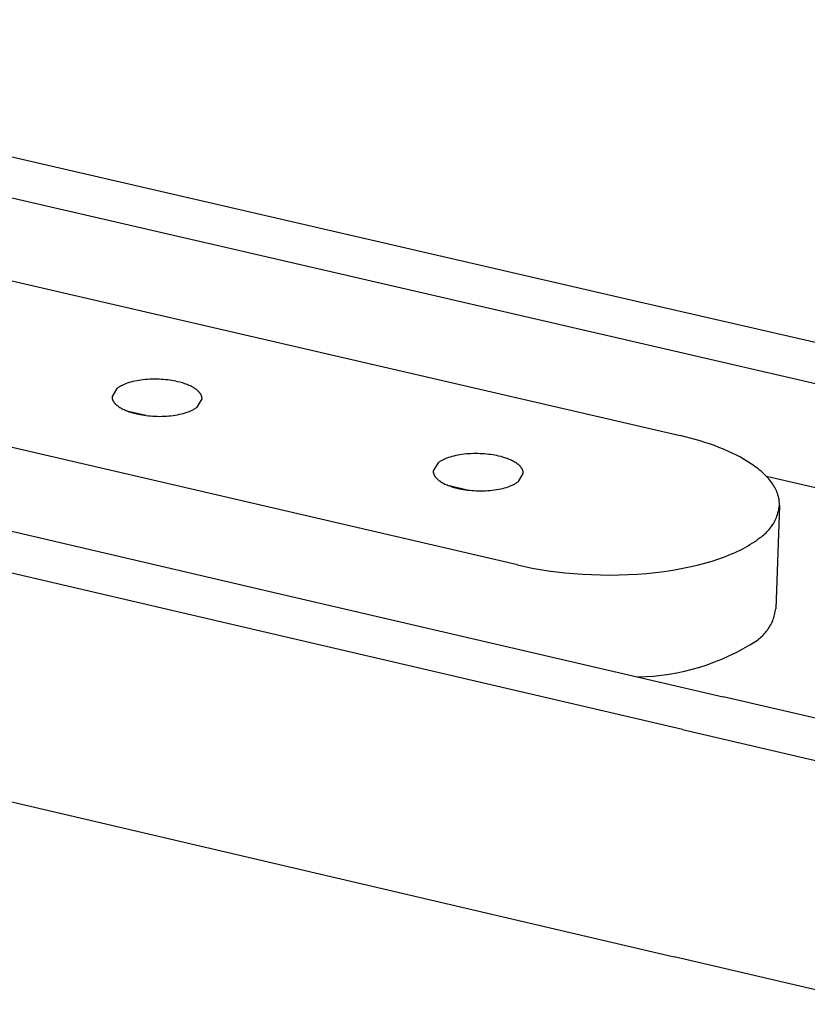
# Model space of a CAD drawing. Header units: millimetres. Extents: x -4170 to -1673, y 3725 to 5351.
# Tile 46 of 49: x -2227 to -2210, y 5035 to 5056. Entities that reach past the tile are written whole.
import ezdxf

# ---------------------------------------------------------------- set-up
doc = ezdxf.new("R2010")
doc.units = ezdxf.units.MM
doc.layers.add('Make2D$Visible$Curvas', color=7, linetype='Continuous')

msp = doc.modelspace()

# ---------------------------------------------------------------- linework, layer by layer
at = {"layer": 'Make2D$Visible$Curvas', "color": 7, "lineweight": -3, "true_color": 0xededed}
for p, q in [((-2240.454, 5056.023), (-2213.95, 5049.909)), ((-2214.829, 5049.214), (-2240.479, 5055.137)), ((-2233.906, 5051.826), (-2213.07, 5047.005)), ((-2251.327, 5050.458), (-2221.903, 5043.614)), ((-2222.793, 5042.909), (-2252.232, 5049.764)), ((-2213.95, 5049.909), (-2204.228, 5047.666)), ((-2205.102, 5046.968), (-2214.829, 5049.214)), ((-2216.6, 5044.201), (-2237.479, 5049.049)), ((-2224.67, 5048.221), (-2224.719, 5048.216)), ((-2224.621, 5048.224), (-2224.67, 5048.221)), ((-2224.572, 5048.227), (-2224.621, 5048.224)), ((-2224.522, 5048.229), (-2224.572, 5048.227)), ((-2224.472, 5048.229), (-2224.522, 5048.229)), ((-2224.423, 5048.229), (-2224.472, 5048.229)), ((-2224.374, 5048.228), (-2224.423, 5048.229)), ((-2224.325, 5048.225), (-2224.374, 5048.228)), ((-2224.277, 5048.222), (-2224.325, 5048.225)), ((-2224.23, 5048.217), (-2224.277, 5048.222)), ((-2225.287, 5048.028), (-2225.394, 5047.853)), ((-2225.277, 5048.036), (-2225.287, 5048.028)), ((-2225.266, 5048.043), (-2225.277, 5048.036)), ((-2225.255, 5048.051), (-2225.266, 5048.043)), ((-2225.244, 5048.059), (-2225.255, 5048.051)), ((-2225.231, 5048.066), (-2225.244, 5048.059)), ((-2225.219, 5048.074), (-2225.231, 5048.066)), ((-2225.205, 5048.081), (-2225.219, 5048.074)), ((-2225.192, 5048.088), (-2225.205, 5048.081)), ((-2225.177, 5048.095), (-2225.192, 5048.088)), ((-2225.163, 5048.102), (-2225.177, 5048.095)), ((-2225.147, 5048.109), (-2225.163, 5048.102)), ((-2225.131, 5048.116), (-2225.147, 5048.109)), ((-2225.115, 5048.123), (-2225.131, 5048.116)), ((-2225.098, 5048.13), (-2225.115, 5048.123)), ((-2225.063, 5048.142), (-2225.098, 5048.13)), ((-2225.025, 5048.154), (-2225.063, 5048.142)), ((-2224.986, 5048.166), (-2225.025, 5048.154)), ((-2224.945, 5048.176), (-2224.986, 5048.166)), ((-2224.902, 5048.186), (-2224.945, 5048.176)), ((-2224.858, 5048.195), (-2224.902, 5048.186)), ((-2224.813, 5048.203), (-2224.858, 5048.195)), ((-2224.766, 5048.21), (-2224.813, 5048.203)), ((-2224.719, 5048.216), (-2224.766, 5048.21)), ((-2224.185, 5048.212), (-2224.23, 5048.217)), ((-2224.14, 5048.206), (-2224.185, 5048.212)), ((-2224.096, 5048.2), (-2224.14, 5048.206)), ((-2224.054, 5048.192), (-2224.096, 5048.2)), ((-2224.013, 5048.184), (-2224.054, 5048.192)), ((-2223.974, 5048.175), (-2224.013, 5048.184)), ((-2223.921, 5048.162), (-2223.974, 5048.175)), ((-2223.868, 5048.147), (-2223.921, 5048.162)), ((-2223.842, 5048.139), (-2223.868, 5048.147)), ((-2223.816, 5048.131), (-2223.842, 5048.139)), ((-2223.791, 5048.122), (-2223.816, 5048.131)), ((-2223.766, 5048.112), (-2223.791, 5048.122)), ((-2223.742, 5048.102), (-2223.766, 5048.112)), ((-2223.718, 5048.092), (-2223.742, 5048.102)), ((-2223.695, 5048.082), (-2223.718, 5048.092)), ((-2223.673, 5048.071), (-2223.695, 5048.082)), ((-2223.651, 5048.059), (-2223.673, 5048.071)), ((-2223.63, 5048.048), (-2223.651, 5048.059)), ((-2223.611, 5048.036), (-2223.63, 5048.048)), ((-2223.592, 5048.023), (-2223.611, 5048.036)), ((-2223.582, 5048.017), (-2223.592, 5048.023)), ((-2223.574, 5048.01), (-2223.582, 5048.017)), ((-2223.565, 5048.004), (-2223.574, 5048.01)), ((-2225.394, 5047.853), (-2225.394, 5047.849)), ((-2225.394, 5047.849), (-2225.394, 5047.846)), ((-2225.394, 5047.846), (-2225.394, 5047.842)), ((-2225.394, 5047.842), (-2225.394, 5047.838)), ((-2225.394, 5047.838), (-2225.393, 5047.835)), ((-2225.393, 5047.835), (-2225.393, 5047.831)), ((-2225.393, 5047.831), (-2225.393, 5047.828)), ((-2225.393, 5047.828), (-2225.392, 5047.824)), ((-2225.392, 5047.824), (-2225.392, 5047.821)), ((-2225.392, 5047.821), (-2225.391, 5047.817)), ((-2225.391, 5047.817), (-2225.39, 5047.813)), ((-2225.39, 5047.813), (-2225.39, 5047.81)), ((-2225.39, 5047.81), (-2225.389, 5047.806)), ((-2225.389, 5047.806), (-2225.388, 5047.803)), ((-2225.388, 5047.803), (-2225.387, 5047.799)), ((-2225.387, 5047.799), (-2225.386, 5047.795)), ((-2225.386, 5047.795), (-2225.385, 5047.792)), ((-2223.556, 5047.997), (-2223.565, 5048.004)), ((-2223.548, 5047.991), (-2223.556, 5047.997)), ((-2223.541, 5047.984), (-2223.548, 5047.991)), ((-2223.548, 5047.625), (-2223.442, 5047.8)), ((-2223.533, 5047.978), (-2223.541, 5047.984)), ((-2223.526, 5047.971), (-2223.533, 5047.978)), ((-2223.519, 5047.964), (-2223.526, 5047.971)), ((-2223.512, 5047.957), (-2223.519, 5047.964)), ((-2223.505, 5047.95), (-2223.512, 5047.957)), ((-2223.499, 5047.943), (-2223.505, 5047.95)), ((-2223.494, 5047.936), (-2223.499, 5047.943)), ((-2223.488, 5047.929), (-2223.494, 5047.936)), ((-2223.483, 5047.922), (-2223.488, 5047.929)), ((-2223.478, 5047.915), (-2223.483, 5047.922)), ((-2223.473, 5047.908), (-2223.478, 5047.915)), ((-2223.469, 5047.901), (-2223.473, 5047.908)), ((-2223.465, 5047.894), (-2223.469, 5047.901)), ((-2223.463, 5047.89), (-2223.465, 5047.894)), ((-2223.461, 5047.886), (-2223.463, 5047.89)), ((-2223.46, 5047.883), (-2223.461, 5047.886)), ((-2223.458, 5047.879), (-2223.46, 5047.883)), ((-2223.456, 5047.876), (-2223.458, 5047.879)), ((-2223.455, 5047.872), (-2223.456, 5047.876)), ((-2223.453, 5047.868), (-2223.455, 5047.872)), ((-2223.452, 5047.865), (-2223.453, 5047.868)), ((-2223.451, 5047.861), (-2223.452, 5047.865)), ((-2223.45, 5047.858), (-2223.451, 5047.861)), ((-2223.449, 5047.854), (-2223.45, 5047.858)), ((-2223.448, 5047.85), (-2223.449, 5047.854)), ((-2223.447, 5047.847), (-2223.448, 5047.85)), ((-2223.446, 5047.843), (-2223.447, 5047.847)), ((-2223.445, 5047.839), (-2223.446, 5047.843)), ((-2223.444, 5047.836), (-2223.445, 5047.839)), ((-2223.444, 5047.832), (-2223.444, 5047.836)), ((-2223.443, 5047.829), (-2223.444, 5047.832)), ((-2223.443, 5047.825), (-2223.443, 5047.829)), ((-2223.442, 5047.822), (-2223.443, 5047.825)), ((-2223.442, 5047.818), (-2223.442, 5047.822)), ((-2223.442, 5047.814), (-2223.442, 5047.818)), ((-2223.442, 5047.811), (-2223.442, 5047.814)), ((-2223.442, 5047.807), (-2223.442, 5047.811)), ((-2223.442, 5047.804), (-2223.442, 5047.807)), ((-2223.442, 5047.8), (-2223.442, 5047.804)), ((-2225.385, 5047.792), (-2225.383, 5047.788)), ((-2225.383, 5047.788), (-2225.382, 5047.785)), ((-2225.382, 5047.785), (-2225.381, 5047.781)), ((-2225.381, 5047.781), (-2225.379, 5047.777)), ((-2225.379, 5047.777), (-2225.378, 5047.774)), ((-2225.378, 5047.774), (-2225.376, 5047.77)), ((-2225.376, 5047.77), (-2225.374, 5047.767)), ((-2225.374, 5047.767), (-2225.372, 5047.763)), ((-2225.372, 5047.763), (-2225.37, 5047.759)), ((-2225.37, 5047.759), (-2225.367, 5047.752)), ((-2225.367, 5047.752), (-2225.362, 5047.745)), ((-2225.362, 5047.745), (-2225.358, 5047.738)), ((-2225.358, 5047.738), (-2225.353, 5047.731)), ((-2225.353, 5047.731), (-2225.347, 5047.724)), ((-2225.347, 5047.724), (-2225.342, 5047.717)), ((-2225.342, 5047.717), (-2225.336, 5047.71)), ((-2225.336, 5047.71), (-2225.33, 5047.703)), ((-2225.33, 5047.703), (-2225.324, 5047.696)), ((-2225.324, 5047.696), (-2225.317, 5047.689)), ((-2225.317, 5047.689), (-2225.31, 5047.682)), ((-2225.31, 5047.682), (-2225.303, 5047.675)), ((-2225.303, 5047.675), (-2225.295, 5047.669)), ((-2225.295, 5047.669), (-2225.287, 5047.662)), ((-2225.287, 5047.662), (-2225.279, 5047.655)), ((-2225.279, 5047.655), (-2225.271, 5047.649)), ((-2225.271, 5047.649), (-2225.262, 5047.643)), ((-2225.262, 5047.643), (-2225.253, 5047.636)), ((-2225.253, 5047.636), (-2225.244, 5047.63)), ((-2225.244, 5047.63), (-2225.225, 5047.617)), ((-2225.225, 5047.617), (-2225.205, 5047.605)), ((-2225.205, 5047.605), (-2225.184, 5047.594)), ((-2225.184, 5047.594), (-2225.163, 5047.582)), ((-2225.163, 5047.582), (-2225.14, 5047.571)), ((-2223.63, 5047.572), (-2223.616, 5047.58)), ((-2223.616, 5047.58), (-2223.604, 5047.587)), ((-2223.604, 5047.587), (-2223.592, 5047.595)), ((-2223.592, 5047.595), (-2223.58, 5047.602)), ((-2223.58, 5047.602), (-2223.569, 5047.61)), ((-2223.569, 5047.61), (-2223.558, 5047.617)), ((-2223.558, 5047.617), (-2223.548, 5047.625)), ((-2225.14, 5047.571), (-2225.117, 5047.561)), ((-2225.117, 5047.561), (-2225.094, 5047.551)), ((-2225.094, 5047.551), (-2225.069, 5047.541)), ((-2225.069, 5047.541), (-2225.045, 5047.531)), ((-2225.045, 5047.531), (-2225.019, 5047.522)), ((-2224.654, 5047.441), (-2225.044, 5047.531)), ((-2225.019, 5047.522), (-2224.994, 5047.514)), ((-2224.994, 5047.514), (-2224.968, 5047.506)), ((-2224.968, 5047.506), (-2224.915, 5047.491)), ((-2224.915, 5047.491), (-2224.862, 5047.477)), ((-2224.862, 5047.477), (-2224.822, 5047.469)), ((-2224.822, 5047.469), (-2224.782, 5047.461)), ((-2224.782, 5047.461), (-2224.739, 5047.453)), ((-2224.739, 5047.453), (-2224.696, 5047.447)), ((-2224.696, 5047.447), (-2224.651, 5047.441)), ((-2224.651, 5047.441), (-2224.605, 5047.435)), ((-2224.605, 5047.435), (-2224.558, 5047.431)), ((-2224.558, 5047.431), (-2224.51, 5047.428)), ((-2224.51, 5047.428), (-2224.462, 5047.425)), ((-2224.462, 5047.425), (-2224.413, 5047.424)), ((-2224.413, 5047.424), (-2224.363, 5047.423)), ((-2224.363, 5047.423), (-2224.313, 5047.424)), ((-2224.313, 5047.424), (-2224.264, 5047.426)), ((-2224.264, 5047.426), (-2224.214, 5047.428)), ((-2224.214, 5047.428), (-2224.165, 5047.432)), ((-2224.165, 5047.432), (-2224.117, 5047.437)), ((-2224.117, 5047.437), (-2224.069, 5047.443)), ((-2224.069, 5047.443), (-2224.022, 5047.45)), ((-2224.022, 5047.45), (-2223.977, 5047.458)), ((-2223.977, 5047.458), (-2223.933, 5047.467)), ((-2223.933, 5047.467), (-2223.89, 5047.477)), ((-2223.89, 5047.477), (-2223.849, 5047.487)), ((-2223.849, 5047.487), (-2223.81, 5047.499)), ((-2223.81, 5047.499), (-2223.772, 5047.511)), ((-2223.772, 5047.511), (-2223.737, 5047.523)), ((-2223.737, 5047.523), (-2223.72, 5047.53)), ((-2223.72, 5047.53), (-2223.704, 5047.537)), ((-2223.704, 5047.537), (-2223.688, 5047.544)), ((-2223.688, 5047.544), (-2223.672, 5047.551)), ((-2223.672, 5047.551), (-2223.658, 5047.558)), ((-2223.658, 5047.558), (-2223.643, 5047.565)), ((-2223.643, 5047.565), (-2223.63, 5047.572)), ((-2212.854, 5046.952), (-2213.07, 5047.005)), ((-2212.64, 5046.891), (-2212.854, 5046.952)), ((-2212.535, 5046.859), (-2212.64, 5046.891)), ((-2212.432, 5046.824), (-2212.535, 5046.859)), ((-2212.329, 5046.788), (-2212.432, 5046.824)), ((-2212.229, 5046.75), (-2212.329, 5046.788)), ((-2212.131, 5046.71), (-2212.229, 5046.75)), ((-2218.134, 5046.516), (-2218.151, 5046.509)), ((-2218.099, 5046.529), (-2218.134, 5046.516)), ((-2218.062, 5046.541), (-2218.099, 5046.529)), ((-2218.023, 5046.552), (-2218.062, 5046.541)), ((-2217.982, 5046.563), (-2218.023, 5046.552)), ((-2217.939, 5046.573), (-2217.982, 5046.563)), ((-2217.895, 5046.582), (-2217.939, 5046.573)), ((-2217.849, 5046.589), (-2217.895, 5046.582)), ((-2217.803, 5046.596), (-2217.849, 5046.589)), ((-2217.755, 5046.602), (-2217.803, 5046.596)), ((-2217.707, 5046.607), (-2217.755, 5046.602)), ((-2217.657, 5046.611), (-2217.707, 5046.607)), ((-2217.608, 5046.614), (-2217.657, 5046.611)), ((-2217.558, 5046.616), (-2217.608, 5046.614)), ((-2217.508, 5046.616), (-2217.558, 5046.616)), ((-2217.459, 5046.616), (-2217.508, 5046.616)), ((-2217.41, 5046.614), (-2217.459, 5046.616)), ((-2217.361, 5046.612), (-2217.41, 5046.614)), ((-2217.313, 5046.608), (-2217.361, 5046.612)), ((-2217.266, 5046.604), (-2217.313, 5046.608)), ((-2217.22, 5046.599), (-2217.266, 5046.604)), ((-2217.175, 5046.593), (-2217.22, 5046.599)), ((-2217.131, 5046.586), (-2217.175, 5046.593)), ((-2217.089, 5046.579), (-2217.131, 5046.586)), ((-2217.048, 5046.571), (-2217.089, 5046.579)), ((-2217.009, 5046.562), (-2217.048, 5046.571)), ((-2216.955, 5046.549), (-2217.009, 5046.562)), ((-2216.902, 5046.534), (-2216.955, 5046.549)), ((-2216.876, 5046.525), (-2216.902, 5046.534)), ((-2216.85, 5046.517), (-2216.876, 5046.525)), ((-2216.825, 5046.508), (-2216.85, 5046.517)), ((-2212.035, 5046.669), (-2212.131, 5046.71)), ((-2211.942, 5046.626), (-2212.035, 5046.669)), ((-2211.852, 5046.582), (-2211.942, 5046.626)), ((-2211.764, 5046.536), (-2211.852, 5046.582)), ((-2211.68, 5046.488), (-2211.764, 5046.536)), ((-2218.323, 5046.414), (-2218.429, 5046.24)), ((-2218.313, 5046.422), (-2218.323, 5046.414)), ((-2218.302, 5046.429), (-2218.313, 5046.422)), ((-2218.291, 5046.437), (-2218.302, 5046.429)), ((-2218.28, 5046.445), (-2218.291, 5046.437)), ((-2218.268, 5046.452), (-2218.28, 5046.445)), ((-2218.255, 5046.46), (-2218.268, 5046.452)), ((-2218.242, 5046.467), (-2218.255, 5046.46)), ((-2218.228, 5046.474), (-2218.242, 5046.467)), ((-2218.214, 5046.482), (-2218.228, 5046.474)), ((-2218.199, 5046.489), (-2218.214, 5046.482)), ((-2218.184, 5046.496), (-2218.199, 5046.489)), ((-2218.168, 5046.503), (-2218.184, 5046.496)), ((-2218.151, 5046.509), (-2218.168, 5046.503)), ((-2216.8, 5046.498), (-2216.825, 5046.508)), ((-2216.775, 5046.488), (-2216.8, 5046.498)), ((-2216.751, 5046.478), (-2216.775, 5046.488)), ((-2216.728, 5046.467), (-2216.751, 5046.478)), ((-2216.706, 5046.456), (-2216.728, 5046.467)), ((-2216.684, 5046.445), (-2216.706, 5046.456)), ((-2216.663, 5046.433), (-2216.684, 5046.445)), ((-2216.643, 5046.421), (-2216.663, 5046.433)), ((-2216.624, 5046.408), (-2216.643, 5046.421)), ((-2216.614, 5046.402), (-2216.624, 5046.408)), ((-2216.606, 5046.396), (-2216.614, 5046.402)), ((-2216.597, 5046.389), (-2216.606, 5046.396)), ((-2216.588, 5046.383), (-2216.597, 5046.389)), ((-2216.58, 5046.376), (-2216.588, 5046.383)), ((-2216.572, 5046.369), (-2216.58, 5046.376)), ((-2216.565, 5046.362), (-2216.572, 5046.369)), ((-2216.557, 5046.356), (-2216.565, 5046.362)), ((-2216.55, 5046.349), (-2216.557, 5046.356)), ((-2216.544, 5046.342), (-2216.55, 5046.349)), ((-2216.537, 5046.335), (-2216.544, 5046.342)), ((-2216.531, 5046.328), (-2216.537, 5046.335)), ((-2216.525, 5046.321), (-2216.531, 5046.328)), ((-2216.519, 5046.314), (-2216.525, 5046.321)), ((-2216.514, 5046.307), (-2216.519, 5046.314)), ((-2216.509, 5046.299), (-2216.514, 5046.307)), ((-2216.505, 5046.292), (-2216.509, 5046.299)), ((-2211.6, 5046.44), (-2211.68, 5046.488)), ((-2211.523, 5046.389), (-2211.6, 5046.44)), ((-2211.486, 5046.364), (-2211.523, 5046.389)), ((-2211.45, 5046.338), (-2211.486, 5046.364)), ((-2211.415, 5046.312), (-2211.45, 5046.338)), ((-2211.381, 5046.286), (-2211.415, 5046.312)), ((-2218.429, 5046.24), (-2218.429, 5046.236)), ((-2218.429, 5046.236), (-2218.429, 5046.232)), ((-2218.429, 5046.232), (-2218.429, 5046.229)), ((-2218.429, 5046.229), (-2218.428, 5046.225)), ((-2218.428, 5046.225), (-2218.428, 5046.222)), ((-2218.428, 5046.222), (-2218.428, 5046.218)), ((-2218.428, 5046.218), (-2218.428, 5046.214)), ((-2218.428, 5046.214), (-2218.427, 5046.211)), ((-2218.427, 5046.211), (-2218.427, 5046.207)), ((-2218.427, 5046.207), (-2218.426, 5046.204)), ((-2218.426, 5046.204), (-2218.425, 5046.2)), ((-2218.425, 5046.2), (-2218.424, 5046.196)), ((-2218.424, 5046.196), (-2218.424, 5046.193)), ((-2218.424, 5046.193), (-2218.423, 5046.189)), ((-2218.423, 5046.189), (-2218.422, 5046.186)), ((-2218.422, 5046.186), (-2218.421, 5046.182)), ((-2218.421, 5046.182), (-2218.419, 5046.178)), ((-2218.419, 5046.178), (-2218.418, 5046.175)), ((-2218.418, 5046.175), (-2218.417, 5046.171)), ((-2218.417, 5046.171), (-2218.415, 5046.167)), ((-2218.415, 5046.167), (-2218.414, 5046.164)), ((-2218.414, 5046.164), (-2218.412, 5046.16)), ((-2218.412, 5046.16), (-2218.411, 5046.157)), ((-2218.411, 5046.157), (-2218.409, 5046.153)), ((-2218.409, 5046.153), (-2218.407, 5046.149)), ((-2218.407, 5046.149), (-2218.405, 5046.146)), ((-2218.405, 5046.146), (-2218.401, 5046.138)), ((-2218.401, 5046.138), (-2218.397, 5046.131)), ((-2218.397, 5046.131), (-2218.392, 5046.124)), ((-2218.392, 5046.124), (-2218.387, 5046.117)), ((-2218.387, 5046.117), (-2218.382, 5046.11)), ((-2218.382, 5046.11), (-2218.377, 5046.103)), ((-2218.377, 5046.103), (-2218.371, 5046.096)), ((-2218.371, 5046.096), (-2218.365, 5046.089)), ((-2218.365, 5046.089), (-2218.358, 5046.082)), ((-2216.578, 5046.01), (-2216.473, 5046.184)), ((-2216.5, 5046.285), (-2216.505, 5046.292)), ((-2216.496, 5046.278), (-2216.5, 5046.285)), ((-2216.494, 5046.274), (-2216.496, 5046.278)), ((-2216.493, 5046.271), (-2216.494, 5046.274)), ((-2216.491, 5046.267), (-2216.493, 5046.271)), ((-2216.489, 5046.263), (-2216.491, 5046.267)), ((-2216.488, 5046.26), (-2216.489, 5046.263)), ((-2216.486, 5046.256), (-2216.488, 5046.26)), ((-2216.485, 5046.253), (-2216.486, 5046.256)), ((-2216.483, 5046.249), (-2216.485, 5046.253)), ((-2216.482, 5046.245), (-2216.483, 5046.249)), ((-2216.481, 5046.242), (-2216.482, 5046.245)), ((-2216.48, 5046.238), (-2216.481, 5046.242)), ((-2216.479, 5046.234), (-2216.48, 5046.238)), ((-2216.478, 5046.231), (-2216.479, 5046.234)), ((-2216.477, 5046.227), (-2216.478, 5046.231)), ((-2216.476, 5046.223), (-2216.477, 5046.227)), ((-2216.476, 5046.22), (-2216.476, 5046.223)), ((-2216.475, 5046.216), (-2216.476, 5046.22)), ((-2216.475, 5046.213), (-2216.475, 5046.216)), ((-2216.474, 5046.209), (-2216.475, 5046.213)), ((-2216.474, 5046.205), (-2216.474, 5046.209)), ((-2216.473, 5046.202), (-2216.474, 5046.205)), ((-2216.473, 5046.198), (-2216.473, 5046.202)), ((-2216.473, 5046.195), (-2216.473, 5046.198)), ((-2216.473, 5046.191), (-2216.473, 5046.195)), ((-2216.473, 5046.187), (-2216.473, 5046.191)), ((-2216.473, 5046.184), (-2216.473, 5046.187)), ((-2211.348, 5046.259), (-2211.381, 5046.286)), ((-2211.316, 5046.232), (-2211.348, 5046.259)), ((-2211.286, 5046.205), (-2211.316, 5046.232)), ((-2211.256, 5046.178), (-2211.286, 5046.205)), ((-2211.228, 5046.15), (-2211.256, 5046.178)), ((-2211.201, 5046.122), (-2211.228, 5046.15)), ((-2211.201, 5046.127), (-2205.186, 5044.735)), ((-2211.175, 5046.094), (-2211.201, 5046.122)), ((-2211.15, 5046.066), (-2211.175, 5046.094)), ((-2218.358, 5046.082), (-2218.351, 5046.075)), ((-2218.351, 5046.075), (-2218.344, 5046.068)), ((-2218.344, 5046.068), (-2218.337, 5046.061)), ((-2218.337, 5046.061), (-2218.329, 5046.054)), ((-2218.329, 5046.054), (-2218.321, 5046.048)), ((-2218.321, 5046.048), (-2218.313, 5046.041)), ((-2218.313, 5046.041), (-2218.305, 5046.034)), ((-2218.305, 5046.034), (-2218.296, 5046.028)), ((-2218.296, 5046.028), (-2218.287, 5046.022)), ((-2218.287, 5046.022), (-2218.278, 5046.015)), ((-2218.278, 5046.015), (-2218.259, 5046.003)), ((-2218.259, 5046.003), (-2218.239, 5045.991)), ((-2218.239, 5045.991), (-2218.218, 5045.979)), ((-2218.218, 5045.979), (-2218.196, 5045.967)), ((-2218.196, 5045.967), (-2218.174, 5045.956)), ((-2218.174, 5045.956), (-2218.15, 5045.946)), ((-2218.15, 5045.946), (-2218.127, 5045.935)), ((-2218.127, 5045.935), (-2218.102, 5045.925)), ((-2218.102, 5045.925), (-2218.077, 5045.916)), ((-2218.077, 5045.916), (-2218.052, 5045.907)), ((-2217.688, 5045.826), (-2218.074, 5045.915)), ((-2218.052, 5045.907), (-2218.026, 5045.898)), ((-2218.026, 5045.898), (-2218, 5045.89)), ((-2218, 5045.89), (-2217.947, 5045.875)), ((-2217.947, 5045.875), (-2217.893, 5045.862)), ((-2216.92, 5045.861), (-2216.879, 5045.871)), ((-2216.879, 5045.871), (-2216.84, 5045.883)), ((-2216.84, 5045.883), (-2216.802, 5045.895)), ((-2216.802, 5045.895), (-2216.767, 5045.908)), ((-2216.767, 5045.908), (-2216.75, 5045.914)), ((-2216.75, 5045.914), (-2216.734, 5045.921)), ((-2216.734, 5045.921), (-2216.718, 5045.928)), ((-2216.718, 5045.928), (-2216.702, 5045.935)), ((-2216.702, 5045.935), (-2216.688, 5045.942)), ((-2216.688, 5045.942), (-2216.673, 5045.949)), ((-2216.673, 5045.949), (-2216.66, 5045.957)), ((-2216.66, 5045.957), (-2216.646, 5045.964)), ((-2216.646, 5045.964), (-2216.634, 5045.972)), ((-2216.634, 5045.972), (-2216.622, 5045.979)), ((-2216.622, 5045.979), (-2216.61, 5045.987)), ((-2216.61, 5045.987), (-2216.599, 5045.994)), ((-2216.599, 5045.994), (-2216.588, 5046.002)), ((-2216.588, 5046.002), (-2216.578, 5046.01)), ((-2211.126, 5046.038), (-2211.15, 5046.066)), ((-2211.104, 5046.009), (-2211.126, 5046.038)), ((-2211.083, 5045.981), (-2211.104, 5046.009)), ((-2211.063, 5045.952), (-2211.083, 5045.981)), ((-2211.044, 5045.923), (-2211.063, 5045.952)), ((-2211.027, 5045.894), (-2211.044, 5045.923)), ((-2211.011, 5045.865), (-2211.027, 5045.894)), ((-2217.893, 5045.862), (-2217.854, 5045.853)), ((-2217.854, 5045.853), (-2217.813, 5045.845)), ((-2217.813, 5045.845), (-2217.77, 5045.837)), ((-2217.77, 5045.837), (-2217.727, 5045.831)), ((-2217.727, 5045.831), (-2217.682, 5045.825)), ((-2217.682, 5045.825), (-2217.636, 5045.82)), ((-2217.636, 5045.82), (-2217.589, 5045.815)), ((-2217.589, 5045.815), (-2217.541, 5045.812)), ((-2217.541, 5045.812), (-2217.492, 5045.809)), ((-2217.492, 5045.809), (-2217.443, 5045.808)), ((-2217.443, 5045.808), (-2217.393, 5045.807)), ((-2217.393, 5045.807), (-2217.343, 5045.808)), ((-2217.343, 5045.808), (-2217.294, 5045.81)), ((-2217.294, 5045.81), (-2217.244, 5045.813)), ((-2217.244, 5045.813), (-2217.195, 5045.816)), ((-2217.195, 5045.816), (-2217.146, 5045.821)), ((-2217.146, 5045.821), (-2217.099, 5045.827)), ((-2217.099, 5045.827), (-2217.052, 5045.834)), ((-2217.052, 5045.834), (-2217.007, 5045.842)), ((-2217.007, 5045.842), (-2216.962, 5045.851)), ((-2216.962, 5045.851), (-2216.92, 5045.861)), ((-2211.004, 5045.851), (-2211.011, 5045.865)), ((-2210.996, 5045.836), (-2211.004, 5045.851)), ((-2210.989, 5045.822), (-2210.996, 5045.836)), ((-2210.983, 5045.807), (-2210.989, 5045.822)), ((-2210.977, 5045.792), (-2210.983, 5045.807)), ((-2210.971, 5045.778), (-2210.977, 5045.792)), ((-2210.965, 5045.763), (-2210.971, 5045.778)), ((-2210.96, 5045.749), (-2210.965, 5045.763)), ((-2210.955, 5045.734), (-2210.96, 5045.749)), ((-2210.95, 5045.72), (-2210.955, 5045.734)), ((-2210.946, 5045.705), (-2210.95, 5045.72)), ((-2210.942, 5045.69), (-2210.946, 5045.705)), ((-2210.938, 5045.676), (-2210.942, 5045.69)), ((-2210.934, 5045.661), (-2210.938, 5045.676)), ((-2210.931, 5045.647), (-2210.934, 5045.661)), ((-2210.918, 5045.488), (-2210.999, 5043.253)), ((-2210.929, 5045.632), (-2210.931, 5045.647)), ((-2210.926, 5045.618), (-2210.929, 5045.632)), ((-2210.928, 5045.422), (-2210.922, 5045.455)), ((-2210.924, 5045.603), (-2210.926, 5045.618)), ((-2210.922, 5045.589), (-2210.924, 5045.603)), ((-2210.921, 5045.574), (-2210.922, 5045.589)), ((-2210.922, 5045.455), (-2210.918, 5045.488)), ((-2210.92, 5045.56), (-2210.921, 5045.574)), ((-2210.919, 5045.545), (-2210.92, 5045.56)), ((-2210.918, 5045.531), (-2210.919, 5045.545)), ((-2210.918, 5045.517), (-2210.918, 5045.531)), ((-2210.918, 5045.502), (-2210.918, 5045.517)), ((-2210.918, 5045.488), (-2210.918, 5045.502)), ((-2210.984, 5045.23), (-2210.971, 5045.261)), ((-2210.971, 5045.261), (-2210.961, 5045.292)), ((-2210.961, 5045.292), (-2210.951, 5045.324)), ((-2210.951, 5045.324), (-2210.942, 5045.357)), ((-2210.942, 5045.357), (-2210.934, 5045.389)), ((-2210.934, 5045.389), (-2210.928, 5045.422)), ((-2211.117, 5044.999), (-2211.097, 5045.026)), ((-2211.097, 5045.026), (-2211.078, 5045.053)), ((-2211.078, 5045.053), (-2211.06, 5045.081)), ((-2211.06, 5045.081), (-2211.042, 5045.11)), ((-2211.042, 5045.11), (-2211.026, 5045.139)), ((-2211.026, 5045.139), (-2211.011, 5045.169)), ((-2211.011, 5045.169), (-2210.997, 5045.199)), ((-2210.997, 5045.199), (-2210.984, 5045.23)), ((-2252.355, 5044.866), (-2213.198, 5035.702)), ((-2211.336, 5044.795), (-2211.309, 5044.814)), ((-2211.309, 5044.814), (-2211.282, 5044.834)), ((-2211.282, 5044.834), (-2211.256, 5044.855)), ((-2211.256, 5044.855), (-2211.231, 5044.877)), ((-2211.231, 5044.877), (-2211.206, 5044.9)), ((-2211.206, 5044.9), (-2211.183, 5044.924)), ((-2211.183, 5044.924), (-2211.16, 5044.948)), ((-2211.16, 5044.948), (-2211.138, 5044.973)), ((-2211.138, 5044.973), (-2211.117, 5044.999)), ((-2211.66, 5044.582), (-2211.607, 5044.612)), ((-2211.607, 5044.612), (-2211.557, 5044.642)), ((-2211.557, 5044.642), (-2211.508, 5044.672)), ((-2211.508, 5044.672), (-2211.462, 5044.702)), ((-2211.462, 5044.702), (-2211.418, 5044.733)), ((-2211.418, 5044.733), (-2211.376, 5044.764)), ((-2211.376, 5044.764), (-2211.336, 5044.795)), ((-2212.23, 5044.334), (-2212.089, 5044.386)), ((-2212.089, 5044.386), (-2212.021, 5044.412)), ((-2212.021, 5044.412), (-2211.956, 5044.439)), ((-2211.956, 5044.439), (-2211.892, 5044.467)), ((-2211.892, 5044.467), (-2211.831, 5044.495)), ((-2211.831, 5044.495), (-2211.772, 5044.524)), ((-2211.772, 5044.524), (-2211.715, 5044.553)), ((-2211.715, 5044.553), (-2211.66, 5044.582)), ((-2216.6, 5044.201), (-2216.442, 5044.166)), ((-2216.442, 5044.166), (-2216.278, 5044.133)), ((-2212.871, 5044.158), (-2212.7, 5044.197)), ((-2212.7, 5044.197), (-2212.536, 5044.24)), ((-2212.536, 5044.24), (-2212.38, 5044.286)), ((-2212.38, 5044.286), (-2212.23, 5044.334)), ((-2216.278, 5044.133), (-2216.109, 5044.103)), ((-2216.109, 5044.103), (-2215.934, 5044.076)), ((-2215.934, 5044.076), (-2215.754, 5044.052)), ((-2215.754, 5044.052), (-2215.569, 5044.032)), ((-2215.569, 5044.032), (-2215.38, 5044.014)), ((-2215.38, 5044.014), (-2215.188, 5044)), ((-2215.188, 5044), (-2214.993, 5043.991)), ((-2214.993, 5043.991), (-2214.796, 5043.985)), ((-2214.796, 5043.985), (-2214.597, 5043.983)), ((-2214.597, 5043.983), (-2214.397, 5043.986)), ((-2214.397, 5043.986), (-2214.198, 5043.992)), ((-2214.198, 5043.992), (-2213.999, 5044.003)), ((-2213.999, 5044.003), (-2213.802, 5044.019)), ((-2213.802, 5044.019), (-2213.608, 5044.038)), ((-2213.608, 5044.038), (-2213.417, 5044.062)), ((-2213.417, 5044.062), (-2213.23, 5044.09)), ((-2213.23, 5044.09), (-2213.048, 5044.122)), ((-2213.048, 5044.122), (-2212.871, 5044.158)), ((-2221.903, 5043.614), (-2212.136, 5041.342)), ((-2211.032, 5043.089), (-2211.023, 5043.121)), ((-2211.023, 5043.121), (-2211.015, 5043.154)), ((-2211.015, 5043.154), (-2211.009, 5043.187)), ((-2211.009, 5043.187), (-2211.003, 5043.22)), ((-2211.003, 5043.22), (-2210.999, 5043.253)), ((-2213.021, 5040.634), (-2222.793, 5042.909)), ((-2211.123, 5042.874), (-2211.107, 5042.904)), ((-2211.107, 5042.904), (-2211.092, 5042.933)), ((-2211.092, 5042.933), (-2211.078, 5042.964)), ((-2211.078, 5042.964), (-2211.064, 5042.994)), ((-2211.064, 5042.994), (-2211.052, 5043.026)), ((-2211.052, 5043.026), (-2211.042, 5043.057)), ((-2211.042, 5043.057), (-2211.032, 5043.089)), ((-2211.287, 5042.664), (-2211.264, 5042.688)), ((-2211.264, 5042.688), (-2211.241, 5042.712)), ((-2211.241, 5042.712), (-2211.219, 5042.738)), ((-2211.219, 5042.738), (-2211.198, 5042.764)), ((-2211.198, 5042.764), (-2211.178, 5042.79)), ((-2211.178, 5042.79), (-2211.159, 5042.818)), ((-2211.159, 5042.818), (-2211.14, 5042.846)), ((-2211.14, 5042.846), (-2211.123, 5042.874)), ((-2211.709, 5042.384), (-2211.561, 5042.469)), ((-2211.561, 5042.469), (-2211.417, 5042.559)), ((-2211.417, 5042.559), (-2211.389, 5042.578)), ((-2211.389, 5042.578), (-2211.363, 5042.598)), ((-2211.363, 5042.598), (-2211.337, 5042.619)), ((-2211.337, 5042.619), (-2211.312, 5042.641)), ((-2211.312, 5042.641), (-2211.287, 5042.664)), ((-2212.012, 5042.23), (-2211.859, 5042.304)), ((-2211.859, 5042.304), (-2211.709, 5042.384)), ((-2212.647, 5041.986), (-2212.485, 5042.039)), ((-2212.485, 5042.039), (-2212.325, 5042.097)), ((-2212.325, 5042.097), (-2212.167, 5042.16)), ((-2212.167, 5042.16), (-2212.012, 5042.23)), ((-2213.478, 5041.809), (-2213.309, 5041.833)), ((-2213.309, 5041.833), (-2213.142, 5041.862)), ((-2213.142, 5041.862), (-2212.975, 5041.898)), ((-2212.975, 5041.898), (-2212.81, 5041.939)), ((-2212.81, 5041.939), (-2212.647, 5041.986)), ((-2213.987, 5041.773), (-2213.817, 5041.779)), ((-2213.817, 5041.779), (-2213.647, 5041.791)), ((-2213.647, 5041.791), (-2213.478, 5041.809)), ((-2207.743, 5040.32), (-2212.136, 5041.342)), ((-2213.021, 5040.634), (-2208.626, 5039.61)), ((-2208.808, 5034.675), (-2213.198, 5035.702))]:
    msp.add_line(p, q, dxfattribs=at)

doc.saveas('drawing.dxf')
